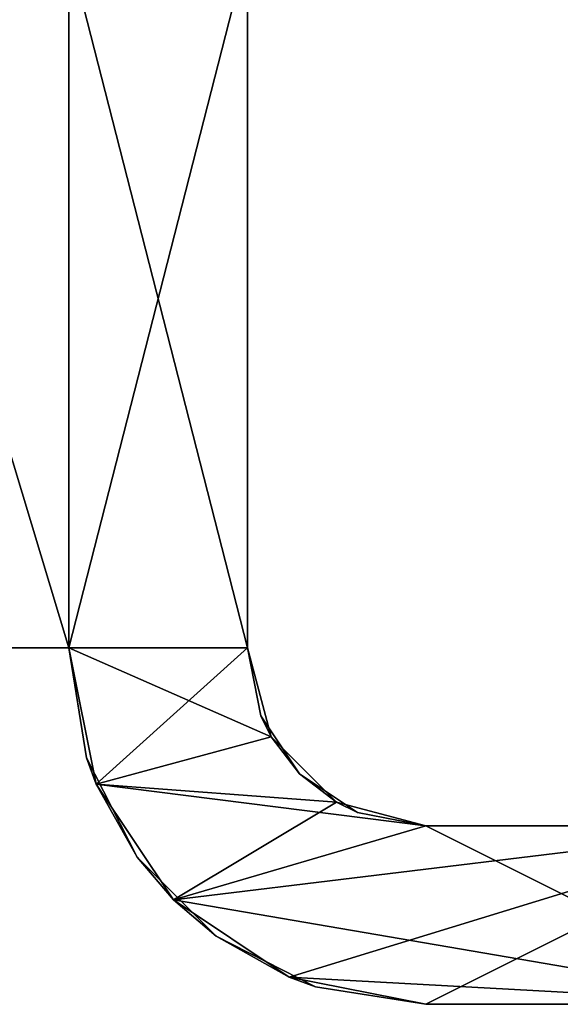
# Model space of a CAD drawing. Extents: x -90 to 358, y -508 to 4.
# Tile 2 of 21: x 38 to 57, y -496 to -463. Entities that reach past the tile are written whole.
import ezdxf

# ---------------------------------------------------------------- set-up
doc = ezdxf.new("R2010")
doc.units = 0
doc.header["$LTSCALE"] = 52.148148
for name, color, linetype in [('104', 7, 'CONTINUOUS'), ('107', 7, 'CONTINUOUS'), ('108', 7, 'CONTINUOUS'), ('109', 7, 'CONTINUOUS'), ('110', 7, 'CONTINUOUS'), ('111', 7, 'CONTINUOUS'), ('114', 7, 'CONTINUOUS'), ('115', 7, 'CONTINUOUS'), ('116', 7, 'CONTINUOUS'), ('117', 7, 'CONTINUOUS'), ('118', 7, 'CONTINUOUS'), ('119', 7, 'CONTINUOUS')]:
    doc.layers.add(name, color=color, linetype=linetype)

msp = doc.modelspace()

# ---------------------------------------------------------------- linework, layer by layer
at = {"layer": '104', "linetype": 'CONTINUOUS'}
for points in [[(40, -484, 20), (20, -484, 20), (40, -484, -20), (40, -484, 20)], [(40, -484, -20), (20, -484, 20), (32.759, -484, -20), (40, -484, -20)]]:
    msp.add_3dface(points, dxfattribs=at)
at = {"layer": '107', "linetype": 'CONTINUOUS'}
for points in [[(40, -484, -20), (32.759, -484, -20), (32.759, -460, -20), (40, -484, -20)], [(40, -484, -20), (32.759, -460, -20), (40, -460, -20), (40, -484, -20)]]:
    msp.add_3dface(points, dxfattribs=at)
at = {"layer": '108', "linetype": 'CONTINUOUS'}
for points in [[(40, -484, 20), (40, -484, -20), (40, -460, -20), (40, -484, 20)], [(40, -484, 20), (40, -460, -20), (40, -460, 20), (40, -484, 20)]]:
    msp.add_3dface(points, dxfattribs=at)
at = {"layer": '109', "linetype": 'CONTINUOUS'}
for points in [[(15.763, -484, 20), (20, -484, 20), (40, -460, 20), (15.763, -484, 20)], [(15.763, -484, 20), (40, -460, 20), (15.763, -460, 20), (15.763, -484, 20)], [(20, -484, 20), (40, -484, 20), (40, -460, 20), (20, -484, 20)]]:
    msp.add_3dface(points, dxfattribs=at)
at = {"layer": '110', "color": 8, "linetype": 'CONTINUOUS'}
for points in [[(46, -460.5, -25), (46, -484, -25), (40, -460.5, -25), (46, -460.5, -25)], [(40, -460.5, -25), (46, -484, -25), (40, -484, -25), (40, -460.5, -25)], [(46, -484, -25), (46.804, -486.999, -25), (40, -484, -25), (46, -484, -25)], [(40, -484, -25), (46.804, -486.999, -25), (40.913, -488.592, -25), (40, -484, -25)], [(46.804, -486.999, -25), (49.001, -489.196, -25), (40.913, -488.592, -25), (46.804, -486.999, -25)], [(49.001, -489.196, -25), (52, -490, -25), (40.913, -488.592, -25), (49.001, -489.196, -25)], [(40.913, -488.592, -25), (52, -490, -25), (43.515, -492.485, -25), (40.913, -488.592, -25)], [(52, -490, -25), (64, -496, -25), (43.515, -492.485, -25), (52, -490, -25)], [(64, -490, -25), (64, -496, -25), (52, -490, -25), (64, -490, -25)], [(43.515, -492.485, -25), (64, -496, -25), (47.408, -495.087, -25), (43.515, -492.485, -25)], [(47.408, -495.087, -25), (64, -496, -25), (52, -496, -25), (47.408, -495.087, -25)]]:
    msp.add_3dface(points, dxfattribs=at)
at = {"layer": '111', "color": 8, "linetype": 'CONTINUOUS'}
for points in [[(40, -460.5, 25), (40, -484, 25), (46, -460.5, 25), (40, -460.5, 25)], [(46, -460.5, 25), (40, -484, 25), (46, -484, 25), (46, -460.5, 25)], [(40, -484, 25), (40.913, -488.592, 25), (46, -484, 25), (40, -484, 25)], [(46, -484, 25), (40.913, -488.592, 25), (46.804, -486.999, 25), (46, -484, 25)], [(46.804, -486.999, 25), (40.913, -488.592, 25), (49.001, -489.196, 25), (46.804, -486.999, 25)], [(40.913, -488.592, 25), (43.515, -492.485, 25), (49.001, -489.196, 25), (40.913, -488.592, 25)], [(49.001, -489.196, 25), (43.515, -492.485, 25), (52, -490, 25), (49.001, -489.196, 25)], [(43.515, -492.485, 25), (47.408, -495.087, 25), (64, -490, 25), (43.515, -492.485, 25)], [(52, -490, 25), (43.515, -492.485, 25), (64, -490, 25), (52, -490, 25)], [(47.408, -495.087, 25), (52, -496, 25), (64, -490, 25), (47.408, -495.087, 25)], [(52, -496, 25), (64, -496, 25), (64, -490, 25), (52, -496, 25)]]:
    msp.add_3dface(points, dxfattribs=at)
at = {"layer": '114', "color": 8, "linetype": 'CONTINUOUS'}
for points in [[(40, -460.5, -25), (40, -484, -25), (40, -460.5, -0.763), (40, -460.5, -25)], [(40, -460.5, -0.763), (40, -484, -25), (40, -484, -0.763), (40, -460.5, -0.763)], [(40, -484, 25), (40, -460.5, 25), (40, -484, 23.498), (40, -484, 25)], [(40, -460.5, 25), (40, -460.5, 23.498), (40, -484, 23.498), (40, -460.5, 25)], [(40, -460.5, -0.763), (40, -484, -0.763), (40, -460.5, 23.498), (40, -460.5, -0.763)], [(40, -460.5, 23.498), (40, -484, -0.763), (40, -484, 23.498), (40, -460.5, 23.498)]]:
    msp.add_3dface(points, dxfattribs=at)
at = {"layer": '115', "color": 8, "linetype": 'CONTINUOUS'}
for points in [[(40, -484, -25), (40.913, -488.592, -25), (40, -484, -0.763), (40, -484, -25)], [(40, -484, -0.763), (40.913, -488.592, -25), (40.587, -487.708, -0.763), (40, -484, -0.763)], [(40.913, -488.592, 25), (40, -484, 25), (40.587, -487.708, 23.498), (40.913, -488.592, 25)], [(40, -484, 25), (40, -484, 23.498), (40.587, -487.708, 23.498), (40, -484, 25)], [(40, -484, 23.498), (40, -484, -0.763), (40.587, -487.708, -0.763), (40, -484, 23.498)], [(40, -484, 23.498), (40.587, -487.708, -0.763), (40.587, -487.708, 23.498), (40, -484, 23.498)], [(40.587, -487.708, -0.763), (40.913, -488.592, -25), (42.292, -491.053, -0.763), (40.587, -487.708, -0.763)], [(40.913, -488.592, 25), (40.587, -487.708, 23.498), (42.292, -491.053, 23.498), (40.913, -488.592, 25)], [(40.587, -487.708, -0.763), (42.292, -491.053, -0.763), (40.587, -487.708, 23.498), (40.587, -487.708, -0.763)], [(40.587, -487.708, 23.498), (42.292, -491.053, -0.763), (42.292, -491.053, 23.498), (40.587, -487.708, 23.498)], [(40.913, -488.592, -25), (43.515, -492.485, -25), (42.292, -491.053, -0.763), (40.913, -488.592, -25)], [(43.515, -492.485, 25), (40.913, -488.592, 25), (42.292, -491.053, 23.498), (43.515, -492.485, 25)], [(42.292, -491.053, -0.763), (43.515, -492.485, -25), (44.947, -493.708, -0.763), (42.292, -491.053, -0.763)], [(43.515, -492.485, 25), (42.292, -491.053, 23.498), (44.947, -493.708, 23.498), (43.515, -492.485, 25)], [(42.292, -491.053, -0.763), (44.947, -493.708, -0.763), (42.292, -491.053, 23.498), (42.292, -491.053, -0.763)], [(42.292, -491.053, 23.498), (44.947, -493.708, -0.763), (44.947, -493.708, 23.498), (42.292, -491.053, 23.498)], [(43.515, -492.485, -25), (47.408, -495.087, -25), (44.947, -493.708, -0.763), (43.515, -492.485, -25)], [(47.408, -495.087, 25), (43.515, -492.485, 25), (44.947, -493.708, 23.498), (47.408, -495.087, 25)], [(44.947, -493.708, -0.763), (47.408, -495.087, -25), (48.292, -495.413, -0.763), (44.947, -493.708, -0.763)], [(47.408, -495.087, 25), (44.947, -493.708, 23.498), (48.292, -495.413, 23.498), (47.408, -495.087, 25)], [(44.947, -493.708, -0.763), (48.292, -495.413, -0.763), (44.947, -493.708, 23.498), (44.947, -493.708, -0.763)], [(44.947, -493.708, 23.498), (48.292, -495.413, -0.763), (48.292, -495.413, 23.498), (44.947, -493.708, 23.498)], [(47.408, -495.087, -25), (52, -496, -25), (48.292, -495.413, -0.763), (47.408, -495.087, -25)], [(52, -496, 25), (47.408, -495.087, 25), (52, -496, 23.498), (52, -496, 25)], [(47.408, -495.087, 25), (48.292, -495.413, 23.498), (52, -496, 23.498), (47.408, -495.087, 25)], [(48.292, -495.413, -0.763), (52, -496, -25), (52, -496, -0.763), (48.292, -495.413, -0.763)], [(48.292, -495.413, -0.763), (52, -496, -0.763), (48.292, -495.413, 23.498), (48.292, -495.413, -0.763)], [(48.292, -495.413, 23.498), (52, -496, -0.763), (52, -496, 11.367), (48.292, -495.413, 23.498)], [(52, -496, 23.498), (48.292, -495.413, 23.498), (52, -496, 11.367), (52, -496, 23.498)]]:
    msp.add_3dface(points, dxfattribs=at)
at = {"layer": '116', "color": 8, "linetype": 'CONTINUOUS'}
for points in [[(52, -496, -25), (64, -496, -25), (77.759, -496, -7.811), (52, -496, -25)], [(52, -496, -0.763), (52, -496, -25), (62.717, -496, -3.05), (52, -496, -0.763)], [(52, -496, -25), (77.759, -496, -7.811), (68, -496, -6.1), (52, -496, -25)], [(62.717, -496, -3.05), (52, -496, -25), (64.95, -496, -5.283), (62.717, -496, -3.05)], [(64.95, -496, -5.283), (52, -496, -25), (68, -496, -6.1), (64.95, -496, -5.283)], [(64, -496, 25), (52, -496, 25), (52, -496, 23.498), (64, -496, 25)], [(64, -496, 25), (52, -496, 23.498), (52, -496, 11.367), (64, -496, 25)], [(64, -496, 25), (52, -496, 11.367), (77.759, -496, 7.811), (64, -496, 25)], [(52, -496, 11.367), (52, -496, -0.763), (64.95, -496, 5.283), (52, -496, 11.367)], [(64.95, -496, 5.283), (52, -496, -0.763), (62.717, -496, 3.05), (64.95, -496, 5.283)], [(62.717, -496, 3.05), (52, -496, -0.763), (61.9, -496), (62.717, -496, 3.05)], [(61.9, -496), (52, -496, -0.763), (62.717, -496, -3.05), (61.9, -496)], [(77.759, -496, 7.811), (52, -496, 11.367), (68, -496, 6.1), (77.759, -496, 7.811)], [(68, -496, 6.1), (52, -496, 11.367), (64.95, -496, 5.283), (68, -496, 6.1)]]:
    msp.add_3dface(points, dxfattribs=at)
at = {"layer": '117', "color": 8, "linetype": 'CONTINUOUS'}
for points in [[(64, -490, -25), (52, -490, -25), (52, -490, -8.333), (64, -490, -25)], [(64, -490, -25), (52, -490, -8.333), (77.759, -490, -7.811), (64, -490, -25)], [(52, -490, 25), (64, -490, 25), (77.759, -490, 7.811), (52, -490, 25)], [(52, -490, 25), (77.759, -490, 7.811), (52, -490, 23.498), (52, -490, 25)], [(52, -490, 23.498), (77.759, -490, 7.811), (52, -490, 8.333), (52, -490, 23.498)], [(52, -490, 8.333), (77.759, -490, 7.811), (68, -490, 6.1), (52, -490, 8.333)], [(52, -490, -0.763), (52, -490, 8.333), (61.9, -490), (52, -490, -0.763)], [(52, -490, 8.333), (68, -490, 6.1), (64.95, -490, 5.283), (52, -490, 8.333)], [(61.9, -490), (52, -490, 8.333), (62.717, -490, 3.05), (61.9, -490)], [(62.717, -490, 3.05), (52, -490, 8.333), (64.95, -490, 5.283), (62.717, -490, 3.05)], [(52, -490, -8.333), (52, -490, -0.763), (64.95, -490, -5.283), (52, -490, -8.333)], [(64.95, -490, -5.283), (52, -490, -0.763), (62.717, -490, -3.05), (64.95, -490, -5.283)], [(62.717, -490, -3.05), (52, -490, -0.763), (61.9, -490), (62.717, -490, -3.05)], [(77.759, -490, -7.811), (52, -490, -8.333), (68, -490, -6.1), (77.759, -490, -7.811)], [(68, -490, -6.1), (52, -490, -8.333), (64.95, -490, -5.283), (68, -490, -6.1)]]:
    msp.add_3dface(points, dxfattribs=at)
at = {"layer": '118', "color": 8, "linetype": 'CONTINUOUS'}
for points in [[(46.804, -486.999, -25), (46, -484, -25), (46.457, -486.296, -0.763), (46.804, -486.999, -25)], [(46.457, -486.296, -0.763), (46, -484, -25), (46, -484, -0.763), (46.457, -486.296, -0.763)], [(46, -484, 25), (46.804, -486.999, 25), (46, -484, 23.498), (46, -484, 25)], [(46.804, -486.999, 25), (46.457, -486.296, 23.498), (46, -484, 23.498), (46.804, -486.999, 25)], [(46.457, -486.296, -0.763), (46, -484, -0.763), (46.457, -486.296, 23.498), (46.457, -486.296, -0.763)], [(46.457, -486.296, 23.498), (46, -484, -0.763), (46, -484, 23.498), (46.457, -486.296, 23.498)], [(47.757, -488.243, -0.763), (46.804, -486.999, -25), (46.457, -486.296, -0.763), (47.757, -488.243, -0.763)], [(46.804, -486.999, 25), (47.757, -488.243, 23.498), (46.457, -486.296, 23.498), (46.804, -486.999, 25)], [(47.757, -488.243, -0.763), (46.457, -486.296, -0.763), (47.757, -488.243, 23.498), (47.757, -488.243, -0.763)], [(47.757, -488.243, 23.498), (46.457, -486.296, -0.763), (46.457, -486.296, 23.498), (47.757, -488.243, 23.498)], [(49.001, -489.196, -25), (46.804, -486.999, -25), (47.757, -488.243, -0.763), (49.001, -489.196, -25)], [(46.804, -486.999, 25), (49.001, -489.196, 25), (47.757, -488.243, 23.498), (46.804, -486.999, 25)], [(49.704, -489.543, -0.763), (49.001, -489.196, -25), (47.757, -488.243, -0.763), (49.704, -489.543, -0.763)], [(49.001, -489.196, 25), (49.704, -489.543, 23.498), (47.757, -488.243, 23.498), (49.001, -489.196, 25)], [(49.704, -489.543, -0.763), (47.757, -488.243, -0.763), (49.704, -489.543, 23.498), (49.704, -489.543, -0.763)], [(49.704, -489.543, 23.498), (47.757, -488.243, -0.763), (47.757, -488.243, 23.498), (49.704, -489.543, 23.498)], [(52, -490, -25), (49.001, -489.196, -25), (52, -490, -8.333), (52, -490, -25)], [(49.001, -489.196, -25), (52, -490, -0.763), (52, -490, -8.333), (49.001, -489.196, -25)], [(52, -490, -0.763), (49.001, -489.196, -25), (49.704, -489.543, -0.763), (52, -490, -0.763)], [(49.001, -489.196, 25), (52, -490, 25), (49.704, -489.543, 23.498), (49.001, -489.196, 25)], [(52, -490, 25), (52, -490, 23.498), (49.704, -489.543, 23.498), (52, -490, 25)], [(52, -490, 23.498), (52, -490, 8.333), (49.704, -489.543, -0.763), (52, -490, 23.498)], [(52, -490, 23.498), (49.704, -489.543, -0.763), (49.704, -489.543, 23.498), (52, -490, 23.498)], [(52, -490, 8.333), (52, -490, -0.763), (49.704, -489.543, -0.763), (52, -490, 8.333)]]:
    msp.add_3dface(points, dxfattribs=at)
at = {"layer": '119', "color": 8, "linetype": 'CONTINUOUS'}
for points in [[(46, -484, -25), (46, -460.5, -25), (46, -484, -0.763), (46, -484, -25)], [(46, -484, -0.763), (46, -460.5, -25), (46, -460.5, -0.763), (46, -484, -0.763)], [(46, -460.5, 25), (46, -484, 25), (46, -460.5, 23.498), (46, -460.5, 25)], [(46, -484, 25), (46, -484, 23.498), (46, -460.5, 23.498), (46, -484, 25)], [(46, -484, 23.498), (46, -484, -0.763), (46, -460.5, -0.763), (46, -484, 23.498)], [(46, -484, 23.498), (46, -460.5, -0.763), (46, -460.5, 23.498), (46, -484, 23.498)]]:
    msp.add_3dface(points, dxfattribs=at)

doc.saveas('drawing.dxf')
